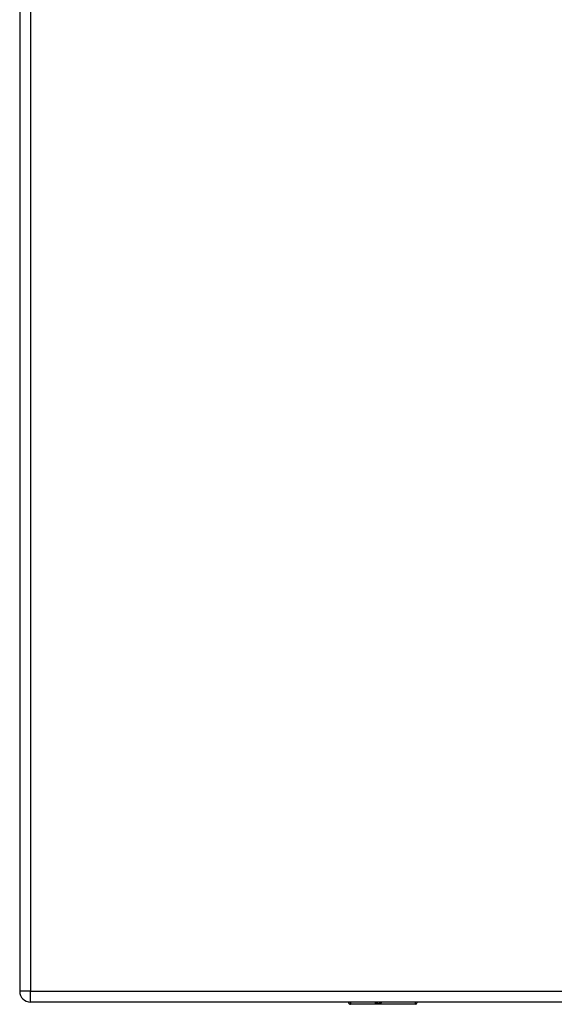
# Model space of a CAD drawing. Header units: inches. Extents: x 7 to 228, y 17 to 114.
# Tile 93 of 143: x 74.79 to 79.66, y 57.11 to 66.08. Entities that reach past the tile are written whole.
import ezdxf

# ---------------------------------------------------------------- set-up
doc = ezdxf.new("R2010")
doc.units = ezdxf.units.IN
doc.header["$MEASUREMENT"] = 0
doc.layers.add('Visible Edges(ANSI)', color=7, linetype='Continuous', lineweight=25)
doc.layers.add('Visible Tangent Edges(ANSI)', color=7, linetype='Continuous', lineweight=25)

msp = doc.modelspace()

# ---------------------------------------------------------------- linework, layer by layer
at = {"layer": 'Visible Edges(ANSI)'}
for p, q in [((74.7859, 74.9523), (74.7859, 57.2323)), ((122.4899, 57.1333), (74.8849, 57.1333)), ((78.406, 57.1333), (78.406, 57.1295)), ((78.3902, 57.1138), (77.8007, 57.1138))]:
    msp.add_line(p, q, dxfattribs=at)
for centre, radius, start, end in [((74.8849, 57.2323), 0.099, 180, 270), ((77.8007, 57.1335), 0.0197, 180.55005, 270), ((78.3902, 57.1295), 0.0157, 270, 0)]:
    msp.add_arc(centre, radius, start, end, dxfattribs=at)
at = {"layer": 'Visible Tangent Edges(ANSI)'}
for p, q in [((74.8849, 74.9523), (74.8849, 57.2323)), ((74.8849, 57.2323), (74.7859, 57.2323)), ((74.8849, 57.1333), (74.8849, 57.2323)), ((74.8849, 57.2323), (122.4899, 57.2323)), ((77.8007, 57.1333), (77.8007, 57.1138)), ((78.3902, 57.1138), (78.3902, 57.1333))]:
    msp.add_line(p, q, dxfattribs=at)
at = {"layer": 'Visible Tangent Edges(ANSI)', "flags": 128}
for points in [[(78.0207, 57.1333), (78.0215, 57.1316), (78.0227, 57.13), (78.0243, 57.1286), (78.0262, 57.1273), (78.0284, 57.1261), (78.031, 57.1251), (78.034, 57.1243), (78.0372, 57.1236), (78.0406, 57.1231), (78.0442, 57.1227), (78.0479, 57.1225), (78.0516, 57.1224), (78.0554, 57.1225), (78.0591, 57.1227), (78.0627, 57.1231), (78.0661, 57.1236), (78.0693, 57.1243), (78.0722, 57.1251), (78.0748, 57.1261), (78.0771, 57.1273), (78.079, 57.1286), (78.0806, 57.13), (78.0818, 57.1316), (78.0826, 57.1333)], [(78.0629, 57.1333), (78.0621, 57.133), (78.0612, 57.1328), (78.0603, 57.1326), (78.0594, 57.1324), (78.0585, 57.1323), (78.0575, 57.1321), (78.0566, 57.132), (78.0556, 57.1319), (78.0546, 57.1319), (78.0536, 57.1318), (78.0526, 57.1318), (78.0516, 57.1318), (78.0507, 57.1318), (78.0497, 57.1318), (78.0487, 57.1319), (78.0477, 57.1319), (78.0467, 57.132), (78.0458, 57.1322), (78.0448, 57.1323), (78.0439, 57.1324), (78.043, 57.1326), (78.0421, 57.1328), (78.0412, 57.133), (78.0404, 57.1333)]]:
    msp.add_lwpolyline(points, dxfattribs=at)

doc.saveas('drawing.dxf')
